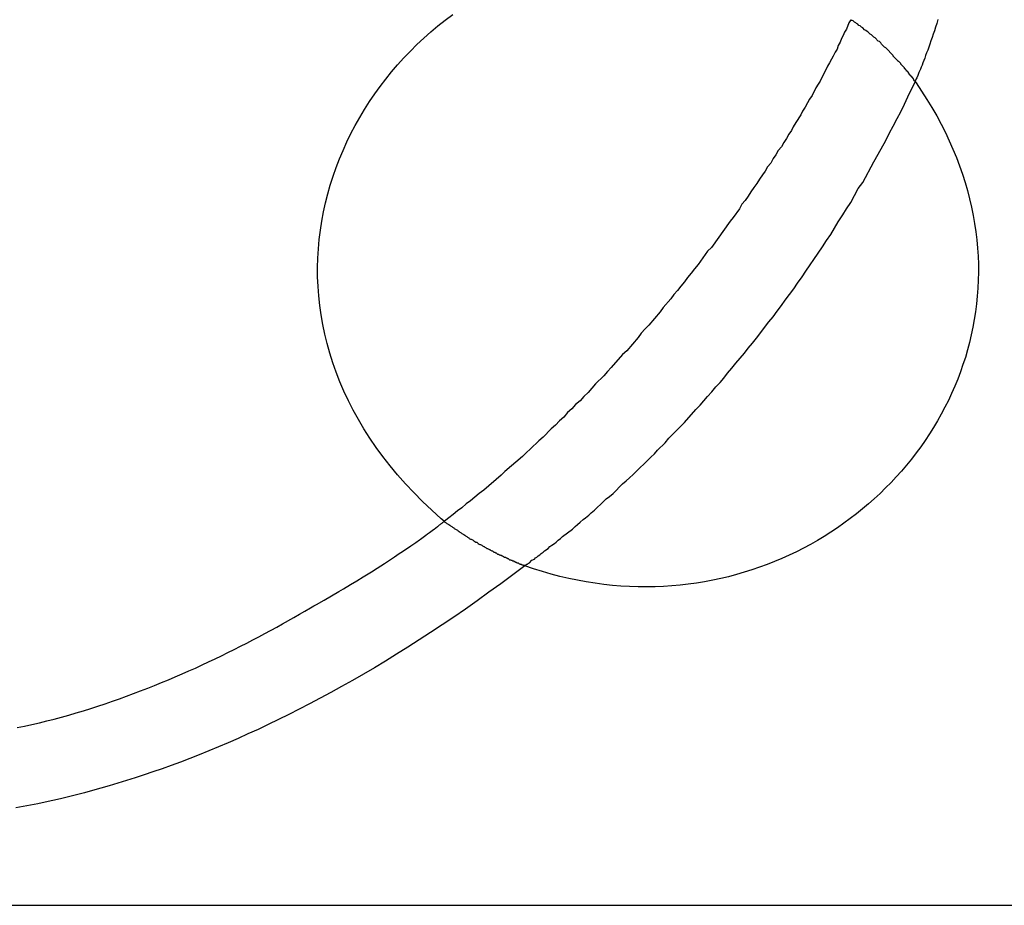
# Model space of a CAD drawing. Header units: millimetres. Extents: x -641 to 119, y -160 to 916.
# Tile 25 of 64: x -417.06 to -415.48, y 514.61 to 516.02. Entities that reach past the tile are written whole.
import ezdxf

# ---------------------------------------------------------------- set-up
doc = ezdxf.new("R2010")
doc.units = ezdxf.units.MM
doc.header["$LTSCALE"] = 32.67
doc.layers.get('0').update_dxf_attribs({"linetype": 'CONTINUOUS'})

msp = doc.modelspace()

# ---------------------------------------------------------------- linework, layer by layer
at = {"color": 7, "linetype": 'Continuous'}
for p, q in [((-416.3875, 516.0139), (-416.3757, 516.0232)), ((-416.3757, 516.0232), (-416.3637, 516.0322)), ((-415.7273, 516.0237), (-415.7303, 516.0187)), ((-415.7263, 516.0227), (-415.7273, 516.0237)), ((-415.7253, 516.0227), (-415.7263, 516.0227)), ((-415.7233, 516.0217), (-415.7253, 516.0227)), ((-415.7213, 516.0197), (-415.7233, 516.0217)), ((-415.5881, 516.0239), (-415.59, 516.0178)), ((-416.3989, 516.0043), (-416.3875, 516.0139)), ((-415.7343, 516.0087), (-415.7373, 516.0037)), ((-415.7303, 516.0187), (-415.7343, 516.0087)), ((-415.7193, 516.0187), (-415.7213, 516.0197)), ((-415.7183, 516.0177), (-415.7193, 516.0187)), ((-415.7163, 516.0167), (-415.7183, 516.0177)), ((-415.7143, 516.0147), (-415.7163, 516.0167)), ((-415.7123, 516.0137), (-415.7143, 516.0147)), ((-415.7103, 516.0117), (-415.7123, 516.0137)), ((-415.7083, 516.0107), (-415.7103, 516.0117)), ((-415.7053, 516.0077), (-415.7083, 516.0107)), ((-415.7033, 516.0067), (-415.7053, 516.0077)), ((-415.7013, 516.0047), (-415.7033, 516.0067)), ((-415.5937, 516.0061), (-415.5955, 516.0006)), ((-415.5918, 516.0119), (-415.5937, 516.0061)), ((-415.59, 516.0178), (-415.5918, 516.0119)), ((-416.421, 515.9841), (-416.4101, 515.9943)), ((-416.4101, 515.9943), (-416.3989, 516.0043)), ((-415.7423, 515.9937), (-415.7443, 515.9877)), ((-415.7393, 515.9987), (-415.7423, 515.9937)), ((-415.7373, 516.0037), (-415.7393, 515.9987)), ((-415.6993, 516.0037), (-415.7013, 516.0047)), ((-415.6963, 516.0007), (-415.6993, 516.0037)), ((-415.6943, 515.9997), (-415.6963, 516.0007)), ((-415.6903, 515.9957), (-415.6943, 515.9997)), ((-415.6883, 515.9947), (-415.6903, 515.9957)), ((-415.6833, 515.9897), (-415.6883, 515.9947)), ((-415.6813, 515.9887), (-415.6833, 515.9897)), ((-415.5991, 515.9899), (-415.6009, 515.9849)), ((-415.5974, 515.9952), (-415.5991, 515.9899)), ((-415.5955, 516.0006), (-415.5974, 515.9952)), ((-416.4316, 515.9736), (-416.421, 515.9841)), ((-415.7493, 515.9767), (-415.7523, 515.9717)), ((-415.7473, 515.9827), (-415.7493, 515.9767)), ((-415.7443, 515.9877), (-415.7473, 515.9827)), ((-415.6793, 515.9867), (-415.6813, 515.9887)), ((-415.6783, 515.9847), (-415.6793, 515.9867)), ((-415.6733, 515.9797), (-415.6783, 515.9847)), ((-415.6713, 515.9787), (-415.6733, 515.9797)), ((-415.6593, 515.9667), (-415.6713, 515.9787)), ((-415.6043, 515.9753), (-415.606, 515.9708)), ((-415.6026, 515.98), (-415.6043, 515.9753)), ((-415.6009, 515.9849), (-415.6026, 515.98)), ((-416.4519, 515.9518), (-416.4419, 515.9628)), ((-416.4419, 515.9628), (-416.4316, 515.9736)), ((-415.7583, 515.9607), (-415.7613, 515.9547)), ((-415.7553, 515.9657), (-415.7583, 515.9607)), ((-415.7523, 515.9717), (-415.7553, 515.9657)), ((-415.6593, 515.9657), (-415.6593, 515.9667)), ((-415.6513, 515.9577), (-415.6593, 515.9657)), ((-415.6106, 515.9585), (-415.6121, 515.9547)), ((-415.6091, 515.9624), (-415.6106, 515.9585)), ((-415.6076, 515.9665), (-415.6091, 515.9624)), ((-415.606, 515.9708), (-415.6076, 515.9665)), ((-416.4615, 515.9405), (-416.4519, 515.9518)), ((-415.7643, 515.9497), (-415.7763, 515.9257)), ((-415.7613, 515.9547), (-415.7643, 515.9497)), ((-415.6513, 515.9567), (-415.6513, 515.9577)), ((-415.6503, 515.9567), (-415.6513, 515.9567)), ((-415.6473, 515.9537), (-415.6503, 515.9567)), ((-415.6473, 515.9527), (-415.6473, 515.9537)), ((-415.6413, 515.9467), (-415.6473, 515.9527)), ((-415.6413, 515.9457), (-415.6413, 515.9467)), ((-415.6403, 515.9447), (-415.6413, 515.9457)), ((-415.6393, 515.9447), (-415.6403, 515.9447)), ((-415.6393, 515.9437), (-415.6393, 515.9447)), ((-415.6383, 515.9427), (-415.6393, 515.9437)), ((-415.6383, 515.9417), (-415.6383, 515.9427)), ((-415.616, 515.9448), (-415.6183, 515.9392)), ((-415.6148, 515.9479), (-415.616, 515.9448)), ((-415.6134, 515.9512), (-415.6148, 515.9479)), ((-415.6121, 515.9547), (-415.6134, 515.9512)), ((-416.4799, 515.9171), (-416.4709, 515.9289)), ((-416.4709, 515.9289), (-416.4615, 515.9405)), ((-415.6373, 515.9417), (-415.6383, 515.9417)), ((-415.6363, 515.9407), (-415.6373, 515.9417)), ((-415.6363, 515.9397), (-415.6363, 515.9407)), ((-415.6353, 515.9397), (-415.6363, 515.9397)), ((-415.6353, 515.9387), (-415.6353, 515.9397)), ((-415.6333, 515.9367), (-415.6353, 515.9387)), ((-415.6333, 515.9357), (-415.6333, 515.9367)), ((-415.6323, 515.9357), (-415.6333, 515.9357)), ((-415.6323, 515.9347), (-415.6323, 515.9357)), ((-415.6293, 515.9317), (-415.6323, 515.9347)), ((-415.6293, 515.9307), (-415.6293, 515.9317)), ((-415.6283, 515.9307), (-415.6293, 515.9307)), ((-415.6283, 515.9297), (-415.6283, 515.9307)), ((-415.6273, 515.9297), (-415.6283, 515.9297)), ((-415.6273, 515.9287), (-415.6273, 515.9297)), ((-415.6263, 515.9277), (-415.6273, 515.9287)), ((-415.6263, 515.9267), (-415.6263, 515.9277)), ((-415.6253, 515.9267), (-415.6263, 515.9267)), ((-415.6253, 515.9257), (-415.6253, 515.9267)), ((-415.6236, 515.9268), (-415.6243, 515.9254)), ((-415.6226, 515.9292), (-415.6236, 515.9268)), ((-415.6219, 515.9308), (-415.6226, 515.9292)), ((-415.6203, 515.9345), (-415.6219, 515.9308)), ((-415.6183, 515.9392), (-415.6203, 515.9345)), ((-416.4886, 515.9051), (-416.4799, 515.9171)), ((-415.7833, 515.9147), (-415.7893, 515.9027)), ((-415.7793, 515.9207), (-415.7833, 515.9147)), ((-415.7763, 515.9257), (-415.7793, 515.9207)), ((-415.6363, 515.9007), (-415.6243, 515.9247)), ((-415.6243, 515.9257), (-415.6253, 515.9257)), ((-415.6243, 515.9254), (-415.6244, 515.9251)), ((-415.6244, 515.9251), (-415.6229, 515.9228)), ((-415.6243, 515.9247), (-415.6243, 515.9257)), ((-415.6229, 515.9228), (-415.614, 515.9096)), ((-416.4969, 515.8928), (-416.4886, 515.9051)), ((-415.7933, 515.8967), (-415.7963, 515.8907)), ((-415.7893, 515.9027), (-415.7933, 515.8967)), ((-415.6413, 515.8887), (-415.6363, 515.9007)), ((-415.614, 515.9096), (-415.6056, 515.8964)), ((-415.6056, 515.8964), (-415.5976, 515.8832)), ((-416.5125, 515.8677), (-416.5049, 515.8803)), ((-416.5049, 515.8803), (-416.4969, 515.8928)), ((-415.8003, 515.8837), (-415.8043, 515.8777)), ((-415.7963, 515.8907), (-415.8003, 515.8837)), ((-415.6473, 515.8767), (-415.6413, 515.8887)), ((-415.5976, 515.8832), (-415.59, 515.8699)), ((-416.5197, 515.8548), (-416.5125, 515.8677)), ((-415.8073, 515.8717), (-415.8153, 515.8597)), ((-415.8043, 515.8777), (-415.8073, 515.8717)), ((-415.6593, 515.8537), (-415.6533, 515.8657)), ((-415.6533, 515.8657), (-415.6473, 515.8767)), ((-415.59, 515.8699), (-415.5829, 515.8567)), ((-416.5266, 515.8417), (-416.5197, 515.8548)), ((-415.8193, 515.8527), (-415.8223, 515.8467)), ((-415.8153, 515.8597), (-415.8193, 515.8527)), ((-415.6653, 515.8427), (-415.6593, 515.8537)), ((-415.5829, 515.8567), (-415.5761, 515.8434)), ((-416.5331, 515.8284), (-416.5266, 515.8417)), ((-415.8303, 515.8337), (-415.8343, 515.8277)), ((-415.8263, 515.8407), (-415.8303, 515.8337)), ((-415.8223, 515.8467), (-415.8263, 515.8407)), ((-415.6713, 515.8307), (-415.6653, 515.8427)), ((-415.5761, 515.8434), (-415.5699, 515.8301)), ((-416.5392, 515.8149), (-416.5331, 515.8284)), ((-415.8383, 515.8207), (-415.8433, 515.8147)), ((-415.8343, 515.8277), (-415.8383, 515.8207)), ((-415.6833, 515.8087), (-415.6713, 515.8307)), ((-415.5699, 515.8301), (-415.564, 515.8168)), ((-415.564, 515.8168), (-415.5585, 515.8036)), ((-416.5502, 515.7875), (-416.5449, 515.8013)), ((-416.5449, 515.8013), (-416.5392, 515.8149)), ((-415.8513, 515.8017), (-415.8553, 515.7947)), ((-415.8473, 515.8077), (-415.8513, 515.8017)), ((-415.8433, 515.8147), (-415.8473, 515.8077)), ((-415.6903, 515.7967), (-415.6833, 515.8087)), ((-415.5585, 515.8036), (-415.5535, 515.7903)), ((-416.5551, 515.7736), (-416.5502, 515.7875)), ((-415.8603, 515.7887), (-415.8643, 515.7817)), ((-415.8553, 515.7947), (-415.8603, 515.7887)), ((-415.7083, 515.7637), (-415.6903, 515.7967)), ((-415.5535, 515.7903), (-415.5488, 515.777)), ((-416.5596, 515.7595), (-416.5551, 515.7736)), ((-415.8683, 515.7757), (-415.8733, 515.7687)), ((-415.8643, 515.7817), (-415.8683, 515.7757)), ((-415.5488, 515.777), (-415.5446, 515.7638)), ((-416.5636, 515.7453), (-416.5596, 515.7595)), ((-415.8823, 515.7557), (-415.8873, 515.7487)), ((-415.8773, 515.7617), (-415.8823, 515.7557)), ((-415.8733, 515.7687), (-415.8773, 515.7617)), ((-415.7273, 515.7317), (-415.7153, 515.7537)), ((-415.7153, 515.7537), (-415.7083, 515.7637)), ((-415.5446, 515.7638), (-415.5408, 515.7505)), ((-416.5672, 515.731), (-416.5636, 515.7453)), ((-415.8913, 515.7417), (-415.8963, 515.7347)), ((-415.8873, 515.7487), (-415.8913, 515.7417)), ((-415.5408, 515.7505), (-415.5373, 515.7373)), ((-416.5704, 515.7165), (-416.5672, 515.731)), ((-415.9013, 515.7287), (-415.9053, 515.7217)), ((-415.8963, 515.7347), (-415.9013, 515.7287)), ((-415.7343, 515.7217), (-415.7273, 515.7317)), ((-415.5373, 515.7373), (-415.5342, 515.7241)), ((-415.5342, 515.7241), (-415.5316, 515.711)), ((-416.5731, 515.7019), (-416.5704, 515.7165)), ((-415.9153, 515.7077), (-415.9203, 515.7017)), ((-415.9053, 515.7217), (-415.9153, 515.7077)), ((-415.7473, 515.7007), (-415.7403, 515.7117)), ((-415.7403, 515.7117), (-415.7343, 515.7217)), ((-415.5316, 515.711), (-415.5293, 515.6978)), ((-416.5754, 515.6872), (-416.5731, 515.7019)), ((-415.9203, 515.7017), (-415.9503, 515.6597)), ((-415.7593, 515.6807), (-415.7473, 515.7007)), ((-415.5293, 515.6978), (-415.5273, 515.6847)), ((-416.5772, 515.6725), (-416.5754, 515.6872)), ((-415.7663, 515.6707), (-415.7593, 515.6807)), ((-415.5273, 515.6847), (-415.5258, 515.6717)), ((-416.5786, 515.6576), (-416.5772, 515.6725)), ((-415.9503, 515.6597), (-415.9563, 515.6537)), ((-415.7863, 515.6407), (-415.7723, 515.6607)), ((-415.7723, 515.6607), (-415.7663, 515.6707)), ((-415.5258, 515.6717), (-415.5246, 515.6587)), ((-416.5795, 515.6427), (-416.5786, 515.6576)), ((-415.9563, 515.6537), (-415.9713, 515.6327)), ((-415.5246, 515.6587), (-415.5238, 515.6458)), ((-415.5238, 515.6458), (-415.5233, 515.6329)), ((-416.5799, 515.6277), (-416.5795, 515.6427)), ((-416.5798, 515.6126), (-416.5799, 515.6277)), ((-415.9713, 515.6327), (-415.9773, 515.6257)), ((-415.7993, 515.6217), (-415.7923, 515.6317)), ((-415.7923, 515.6317), (-415.7863, 515.6407)), ((-415.5233, 515.6329), (-415.5232, 515.6201)), ((-416.5792, 515.5975), (-416.5798, 515.6126)), ((-415.9883, 515.6117), (-415.9933, 515.6047)), ((-415.9823, 515.6187), (-415.9883, 515.6117)), ((-415.9773, 515.6257), (-415.9823, 515.6187)), ((-415.8123, 515.6027), (-415.8053, 515.6127)), ((-415.8053, 515.6127), (-415.7993, 515.6217)), ((-415.5232, 515.6201), (-415.5235, 515.6073)), ((-416.5781, 515.5823), (-416.5792, 515.5975)), ((-415.9993, 515.5977), (-416.0043, 515.5907)), ((-415.9933, 515.6047), (-415.9993, 515.5977)), ((-415.8183, 515.5937), (-415.8123, 515.6027)), ((-415.5235, 515.6073), (-415.524, 515.5946)), ((-416.5765, 515.5671), (-416.5781, 515.5823)), ((-416.0103, 515.5847), (-416.0153, 515.5777)), ((-416.0043, 515.5907), (-416.0103, 515.5847)), ((-415.8323, 515.5757), (-415.8183, 515.5937)), ((-415.525, 515.582), (-415.5262, 515.5694)), ((-415.524, 515.5946), (-415.525, 515.582)), ((-416.5743, 515.5518), (-416.5765, 515.5671)), ((-416.0153, 515.5777), (-416.0273, 515.5637)), ((-415.8453, 515.5577), (-415.8383, 515.5667)), ((-415.8383, 515.5667), (-415.8323, 515.5757)), ((-415.5262, 515.5694), (-415.5278, 515.557)), ((-416.5717, 515.5366), (-416.5743, 515.5518)), ((-416.0323, 515.5567), (-416.0503, 515.5357)), ((-416.0273, 515.5637), (-416.0323, 515.5567)), ((-415.8583, 515.5407), (-415.8513, 515.5487)), ((-415.8513, 515.5487), (-415.8453, 515.5577)), ((-415.5278, 515.557), (-415.5298, 515.5446)), ((-416.5685, 515.5213), (-416.5717, 515.5366)), ((-416.0503, 515.5357), (-416.0563, 515.5297)), ((-415.8653, 515.5317), (-415.8583, 515.5407)), ((-415.5298, 515.5446), (-415.532, 515.5323)), ((-416.5648, 515.506), (-416.5685, 515.5213)), ((-416.0623, 515.5227), (-416.0673, 515.5157)), ((-416.0563, 515.5297), (-416.0623, 515.5227)), ((-415.8783, 515.5147), (-415.8713, 515.5237)), ((-415.8713, 515.5237), (-415.8653, 515.5317)), ((-415.5346, 515.5201), (-415.5374, 515.508)), ((-415.532, 515.5323), (-415.5346, 515.5201)), ((-416.5605, 515.4908), (-416.5648, 515.506)), ((-416.0673, 515.5157), (-416.0853, 515.4947)), ((-415.8913, 515.4987), (-415.8843, 515.5067)), ((-415.8843, 515.5067), (-415.8783, 515.5147)), ((-415.5374, 515.508), (-415.5406, 515.496)), ((-416.5557, 515.4755), (-416.5605, 515.4908)), ((-416.0923, 515.4887), (-416.1103, 515.4677)), ((-416.0853, 515.4947), (-416.0923, 515.4887)), ((-415.9113, 515.4747), (-415.8973, 515.4907)), ((-415.8973, 515.4907), (-415.8913, 515.4987)), ((-415.5406, 515.496), (-415.5441, 515.4841)), ((-416.5503, 515.4603), (-416.5557, 515.4755)), ((-415.9173, 515.4667), (-415.9113, 515.4747)), ((-415.5479, 515.4724), (-415.552, 515.4607)), ((-415.5441, 515.4841), (-415.5479, 515.4724)), ((-416.5444, 515.445), (-416.5503, 515.4603)), ((-416.1223, 515.4547), (-416.1353, 515.4417)), ((-416.1163, 515.4617), (-416.1223, 515.4547)), ((-416.1103, 515.4677), (-416.1163, 515.4617)), ((-415.9303, 515.4507), (-415.9243, 515.4587)), ((-415.9243, 515.4587), (-415.9173, 515.4667)), ((-415.552, 515.4607), (-415.5564, 515.4492)), ((-416.5378, 515.4299), (-416.5444, 515.445)), ((-416.1353, 515.4417), (-416.1473, 515.4277)), ((-415.9433, 515.4367), (-415.9363, 515.4437)), ((-415.9363, 515.4437), (-415.9303, 515.4507)), ((-415.5564, 515.4492), (-415.5611, 515.4378)), ((-416.5307, 515.4147), (-416.5378, 515.4299)), ((-416.1473, 515.4277), (-416.1543, 515.4217)), ((-415.9563, 515.4217), (-415.9493, 515.4287)), ((-415.9493, 515.4287), (-415.9433, 515.4367)), ((-415.5661, 515.4265), (-415.5713, 515.4153)), ((-415.5611, 515.4378), (-415.5661, 515.4265)), ((-416.523, 515.3997), (-416.5307, 515.4147)), ((-416.1673, 515.4087), (-416.1733, 515.4017)), ((-416.1603, 515.4147), (-416.1673, 515.4087)), ((-416.1543, 515.4217), (-416.1603, 515.4147)), ((-415.9753, 515.4007), (-415.9683, 515.4077)), ((-415.9683, 515.4077), (-415.9563, 515.4217)), ((-415.5713, 515.4153), (-415.5768, 515.4043)), ((-416.5147, 515.3847), (-416.523, 515.3997)), ((-416.1803, 515.3957), (-416.1863, 515.3887)), ((-416.1733, 515.4017), (-416.1803, 515.3957)), ((-415.9933, 515.3797), (-415.9753, 515.4007)), ((-415.5826, 515.3934), (-415.5887, 515.3827)), ((-415.5768, 515.4043), (-415.5826, 515.3934)), ((-416.5058, 515.3697), (-416.5147, 515.3847)), ((-416.1993, 515.3757), (-416.2063, 515.3697)), ((-416.1933, 515.3827), (-416.1993, 515.3757)), ((-416.1863, 515.3887), (-416.1933, 515.3827)), ((-416.0183, 515.3547), (-415.9933, 515.3797)), ((-415.5887, 515.3827), (-415.595, 515.3721)), ((-416.4963, 515.3548), (-416.5058, 515.3697)), ((-416.2063, 515.3697), (-416.2193, 515.3567)), ((-415.6016, 515.3616), (-415.6084, 515.3513)), ((-415.595, 515.3721), (-415.6016, 515.3616)), ((-416.4862, 515.3401), (-416.4963, 515.3548)), ((-416.2263, 515.3507), (-416.2393, 515.3377)), ((-416.2193, 515.3567), (-416.2263, 515.3507)), ((-416.0363, 515.3357), (-416.0243, 515.3477)), ((-416.0243, 515.3477), (-416.0183, 515.3547)), ((-415.6084, 515.3513), (-415.6155, 515.3412)), ((-416.4755, 515.3254), (-416.4862, 515.3401)), ((-416.2463, 515.3317), (-416.2523, 515.3257)), ((-416.2393, 515.3377), (-416.2463, 515.3317)), ((-416.0473, 515.3247), (-416.0413, 515.3297)), ((-416.0413, 515.3297), (-416.0363, 515.3357)), ((-415.6228, 515.3313), (-415.6304, 515.3215)), ((-415.6155, 515.3412), (-415.6228, 515.3313)), ((-416.4641, 515.3108), (-416.4755, 515.3254)), ((-416.2523, 515.3257), (-416.2803, 515.3017)), ((-416.0753, 515.2967), (-416.0473, 515.3247)), ((-415.6304, 515.3215), (-415.6382, 515.3119)), ((-416.452, 515.2963), (-416.4641, 515.3108)), ((-416.2803, 515.3017), (-416.2863, 515.2957)), ((-415.6462, 515.3024), (-415.6545, 515.2932)), ((-415.6382, 515.3119), (-415.6462, 515.3024)), ((-416.4394, 515.282), (-416.452, 515.2963)), ((-416.426, 515.2678), (-416.4394, 515.282)), ((-416.2863, 515.2957), (-416.3143, 515.2717)), ((-416.1073, 515.2667), (-416.0923, 515.2817)), ((-416.0923, 515.2817), (-416.0863, 515.2867)), ((-416.0863, 515.2867), (-416.0813, 515.2917)), ((-416.0813, 515.2917), (-416.0753, 515.2967)), ((-415.663, 515.2841), (-415.6717, 515.2753)), ((-415.6545, 515.2932), (-415.663, 515.2841)), ((-416.4121, 515.2537), (-416.426, 515.2678)), ((-416.3213, 515.2667), (-416.3353, 515.2547)), ((-416.3143, 515.2717), (-416.3213, 515.2667)), ((-416.1133, 515.2617), (-416.1073, 515.2667)), ((-415.6806, 515.2666), (-415.6898, 515.2581)), ((-415.6717, 515.2753), (-415.6806, 515.2666)), ((-416.3974, 515.2397), (-416.4121, 515.2537)), ((-416.3423, 515.2497), (-416.3493, 515.2437)), ((-416.3353, 515.2547), (-416.3423, 515.2497)), ((-416.1273, 515.2487), (-416.1183, 515.2577)), ((-416.1183, 515.2577), (-416.1133, 515.2617)), ((-415.6991, 515.2498), (-415.7086, 515.2418)), ((-415.6898, 515.2581), (-415.6991, 515.2498)), ((-416.3821, 515.2259), (-416.3974, 515.2397)), ((-416.3563, 515.2387), (-416.3633, 515.2327)), ((-416.3493, 515.2437), (-416.3563, 515.2387)), ((-416.1463, 515.2317), (-416.1423, 515.2357)), ((-416.1423, 515.2357), (-416.1373, 515.2397)), ((-416.1373, 515.2397), (-416.1323, 515.2447)), ((-416.1323, 515.2447), (-416.1273, 515.2487)), ((-415.7184, 515.2339), (-415.7283, 515.2263)), ((-415.7086, 515.2418), (-415.7184, 515.2339)), ((-416.3826, 515.218), (-416.382, 515.2185)), ((-416.3776, 515.222), (-416.3821, 515.2259)), ((-416.382, 515.2185), (-416.3814, 515.2189)), ((-416.3814, 515.2189), (-416.3804, 515.2197)), ((-416.3804, 515.2197), (-416.3799, 515.2201)), ((-416.3799, 515.2201), (-416.3795, 515.2204)), ((-416.3795, 515.2204), (-416.3791, 515.2207)), ((-416.3791, 515.2207), (-416.3788, 515.221)), ((-416.3788, 515.221), (-416.3785, 515.2213)), ((-416.3785, 515.2213), (-416.3782, 515.2215)), ((-416.3782, 515.2215), (-416.3777, 515.2219)), ((-416.378, 515.2216), (-416.3778, 515.2218)), ((-416.3777, 515.2219), (-416.3776, 515.222)), ((-416.3703, 515.2277), (-416.3773, 515.2217)), ((-416.3773, 515.2217), (-416.3763, 515.2207)), ((-416.3763, 515.2207), (-416.3743, 515.2197)), ((-416.3743, 515.2197), (-416.3733, 515.2187)), ((-416.3733, 515.2187), (-416.3713, 515.2177)), ((-416.3633, 515.2327), (-416.3703, 515.2277)), ((-416.1643, 515.2167), (-416.1603, 515.2207)), ((-416.1603, 515.2207), (-416.1553, 515.2247)), ((-416.1553, 515.2247), (-416.1513, 515.2277)), ((-416.1513, 515.2277), (-416.1463, 515.2317)), ((-415.7384, 515.2188), (-415.7488, 515.2117)), ((-415.7283, 515.2263), (-415.7384, 515.2188)), ((-416.4039, 515.2019), (-416.401, 515.204)), ((-416.401, 515.204), (-416.3946, 515.2088)), ((-416.3946, 515.2088), (-416.3934, 515.2097)), ((-416.3934, 515.2097), (-416.3882, 515.2137)), ((-416.3882, 515.2137), (-416.3873, 515.2144)), ((-416.3873, 515.2144), (-416.3864, 515.215)), ((-416.3864, 515.215), (-416.3856, 515.2157)), ((-416.3856, 515.2157), (-416.3848, 515.2163)), ((-416.3848, 515.2163), (-416.384, 515.2169)), ((-416.384, 515.2169), (-416.3826, 515.218)), ((-416.3713, 515.2177), (-416.3703, 515.2167)), ((-416.3703, 515.2167), (-416.3683, 515.2157)), ((-416.3683, 515.2157), (-416.3673, 515.2147)), ((-416.3673, 515.2147), (-416.3653, 515.2137)), ((-416.3653, 515.2137), (-416.3643, 515.2127)), ((-416.3643, 515.2127), (-416.3623, 515.2117)), ((-416.3623, 515.2117), (-416.3613, 515.2107)), ((-416.3613, 515.2107), (-416.3593, 515.2097)), ((-416.3593, 515.2097), (-416.3583, 515.2087)), ((-416.3583, 515.2087), (-416.3563, 515.2077)), ((-416.3563, 515.2077), (-416.3553, 515.2067)), ((-416.3553, 515.2067), (-416.3533, 515.2057)), ((-416.3533, 515.2057), (-416.3523, 515.2047)), ((-416.3523, 515.2047), (-416.3503, 515.2037)), ((-416.3503, 515.2037), (-416.3493, 515.2027)), ((-416.3493, 515.2027), (-416.3473, 515.2017)), ((-416.1883, 515.1977), (-416.1723, 515.2097)), ((-416.1723, 515.2097), (-416.1683, 515.2137)), ((-416.1683, 515.2137), (-416.1643, 515.2167)), ((-415.7592, 515.2047), (-415.7699, 515.198)), ((-415.7488, 515.2117), (-415.7592, 515.2047)), ((-416.4309, 515.1828), (-416.4228, 515.1884)), ((-416.4228, 515.1884), (-416.4171, 515.1924)), ((-416.4171, 515.1924), (-416.4153, 515.1937)), ((-416.4153, 515.1937), (-416.407, 515.1997)), ((-416.407, 515.1997), (-416.4039, 515.2019)), ((-416.3473, 515.2017), (-416.3463, 515.2007)), ((-416.3463, 515.2007), (-416.3443, 515.1997)), ((-416.3443, 515.1997), (-416.3433, 515.1987)), ((-416.3433, 515.1987), (-416.3413, 515.1977)), ((-416.3413, 515.1977), (-416.3403, 515.1967)), ((-416.3403, 515.1967), (-416.3383, 515.1957)), ((-416.3383, 515.1957), (-416.3373, 515.1947)), ((-416.3373, 515.1947), (-416.3353, 515.1937)), ((-416.3353, 515.1937), (-416.3343, 515.1937)), ((-416.3343, 515.1937), (-416.3333, 515.1927)), ((-416.3333, 515.1927), (-416.3313, 515.1917)), ((-416.3313, 515.1917), (-416.3303, 515.1907)), ((-416.3303, 515.1907), (-416.3283, 515.1897)), ((-416.3283, 515.1897), (-416.3273, 515.1887)), ((-416.3273, 515.1887), (-416.3253, 515.1887)), ((-416.3253, 515.1887), (-416.3233, 515.1867)), ((-416.3233, 515.1867), (-416.3213, 515.1857)), ((-416.2053, 515.1837), (-416.2013, 515.1867)), ((-416.2013, 515.1867), (-416.1983, 515.1887)), ((-416.1983, 515.1887), (-416.1953, 515.1917)), ((-416.1953, 515.1917), (-416.1913, 515.1947)), ((-416.1913, 515.1947), (-416.1883, 515.1977)), ((-415.7807, 515.1915), (-415.7918, 515.1852)), ((-415.7699, 515.198), (-415.7807, 515.1915)), ((-416.4492, 515.1704), (-416.4443, 515.1736)), ((-416.4443, 515.1736), (-416.4309, 515.1828)), ((-416.3213, 515.1857), (-416.3203, 515.1847)), ((-416.3203, 515.1847), (-416.3193, 515.1847)), ((-416.3193, 515.1847), (-416.3173, 515.1837)), ((-416.3173, 515.1837), (-416.3163, 515.1827)), ((-416.3163, 515.1827), (-416.3143, 515.1817)), ((-416.3143, 515.1817), (-416.3133, 515.1817)), ((-416.3133, 515.1817), (-416.3123, 515.1807)), ((-416.3123, 515.1807), (-416.3103, 515.1797)), ((-416.3103, 515.1797), (-416.3093, 515.1787)), ((-416.3093, 515.1787), (-416.3083, 515.1787)), ((-416.3083, 515.1787), (-416.3063, 515.1777)), ((-416.3063, 515.1777), (-416.3053, 515.1767)), ((-416.3053, 515.1767), (-416.3043, 515.1767)), ((-416.3043, 515.1767), (-416.3033, 515.1757)), ((-416.3033, 515.1757), (-416.3013, 515.1747)), ((-416.3013, 515.1747), (-416.3003, 515.1747)), ((-416.3003, 515.1747), (-416.2983, 515.1727)), ((-416.2983, 515.1727), (-416.2963, 515.1727)), ((-416.2963, 515.1727), (-416.2953, 515.1717)), ((-416.2953, 515.1717), (-416.2943, 515.1717)), ((-416.2943, 515.1717), (-416.2923, 515.1697)), ((-416.2223, 515.1707), (-416.2193, 515.1727)), ((-416.2193, 515.1727), (-416.2173, 515.1747)), ((-416.2173, 515.1747), (-416.2113, 515.1787)), ((-416.2113, 515.1787), (-416.2083, 515.1817)), ((-416.2083, 515.1817), (-416.2053, 515.1837)), ((-415.8142, 515.1734), (-415.8257, 515.1679)), ((-415.8029, 515.1792), (-415.8142, 515.1734)), ((-415.7918, 515.1852), (-415.8029, 515.1792)), ((-416.473, 515.1547), (-416.4647, 515.1601)), ((-416.4647, 515.1601), (-416.4567, 515.1653)), ((-416.4567, 515.1653), (-416.4492, 515.1704)), ((-416.2923, 515.1697), (-416.2903, 515.1697)), ((-416.2903, 515.1697), (-416.2893, 515.1687)), ((-416.2893, 515.1687), (-416.2883, 515.1687)), ((-416.2883, 515.1687), (-416.2873, 515.1677)), ((-416.2873, 515.1677), (-416.2863, 515.1677)), ((-416.2863, 515.1677), (-416.2853, 515.1667)), ((-416.2853, 515.1667), (-416.2843, 515.1667)), ((-416.2843, 515.1667), (-416.2833, 515.1657)), ((-416.2833, 515.1657), (-416.2823, 515.1657)), ((-416.2823, 515.1657), (-416.2813, 515.1647)), ((-416.2813, 515.1647), (-416.2793, 515.1647)), ((-416.2793, 515.1647), (-416.2783, 515.1637)), ((-416.2783, 515.1637), (-416.2773, 515.1637)), ((-416.2773, 515.1637), (-416.2763, 515.1627)), ((-416.2763, 515.1627), (-416.2753, 515.1627)), ((-416.2753, 515.1627), (-416.2733, 515.1607)), ((-416.2733, 515.1607), (-416.2713, 515.1607)), ((-416.2713, 515.1607), (-416.2703, 515.1597)), ((-416.2703, 515.1597), (-416.2693, 515.1597)), ((-416.2693, 515.1597), (-416.2683, 515.1587)), ((-416.2683, 515.1587), (-416.2663, 515.1587)), ((-416.2663, 515.1587), (-416.2663, 515.1577)), ((-416.2663, 515.1577), (-416.2643, 515.1577)), ((-416.2643, 515.1577), (-416.2633, 515.1567)), ((-416.2633, 515.1567), (-416.2623, 515.1567)), ((-416.2623, 515.1567), (-416.2613, 515.1557)), ((-416.2613, 515.1557), (-416.2593, 515.1557)), ((-416.2593, 515.1557), (-416.2583, 515.1547)), ((-416.2433, 515.1547), (-416.2413, 515.1557)), ((-416.2413, 515.1557), (-416.2373, 515.1597)), ((-416.2373, 515.1597), (-416.2333, 515.1617)), ((-416.2333, 515.1617), (-416.2313, 515.1637)), ((-416.2313, 515.1637), (-416.2293, 515.1647)), ((-416.2293, 515.1647), (-416.2273, 515.1667)), ((-416.2273, 515.1667), (-416.2243, 515.1687)), ((-416.2243, 515.1687), (-416.2223, 515.1707)), ((-415.8491, 515.1577), (-415.8611, 515.153)), ((-415.8374, 515.1627), (-415.8491, 515.1577)), ((-415.8257, 515.1679), (-415.8374, 515.1627)), ((-416.5069, 515.1334), (-416.4939, 515.1414)), ((-416.4939, 515.1414), (-416.4847, 515.1472)), ((-416.4847, 515.1472), (-416.473, 515.1547)), ((-416.2487, 515.151), (-416.2679, 515.1365)), ((-416.2583, 515.1547), (-416.2573, 515.1547)), ((-416.2573, 515.1547), (-416.2563, 515.1537)), ((-416.2563, 515.1537), (-416.2543, 515.1537)), ((-416.2543, 515.1537), (-416.2533, 515.1527)), ((-416.2533, 515.1527), (-416.2513, 515.1527)), ((-416.2513, 515.1527), (-416.2513, 515.1517)), ((-416.2513, 515.1517), (-416.2493, 515.1517)), ((-416.2493, 515.1517), (-416.2493, 515.1507)), ((-416.2493, 515.1507), (-416.2483, 515.1507)), ((-416.2346, 515.1462), (-416.2487, 515.151)), ((-416.2483, 515.1507), (-416.2483, 515.1517)), ((-416.2483, 515.1517), (-416.2473, 515.1517)), ((-416.2473, 515.1517), (-416.2473, 515.1527)), ((-416.2473, 515.1527), (-416.2463, 515.1527)), ((-416.2463, 515.1527), (-416.2453, 515.1537)), ((-416.2453, 515.1537), (-416.2443, 515.1537)), ((-416.2443, 515.1537), (-416.2433, 515.1547)), ((-416.2205, 515.1417), (-416.2346, 515.1462)), ((-416.2064, 515.1377), (-416.2205, 515.1417)), ((-415.8976, 515.1405), (-415.9101, 515.1369)), ((-415.8853, 515.1444), (-415.8976, 515.1405)), ((-415.8731, 515.1485), (-415.8853, 515.1444)), ((-415.8611, 515.153), (-415.8731, 515.1485)), ((-416.5275, 515.1208), (-416.517, 515.1271)), ((-416.517, 515.1271), (-416.5069, 515.1334)), ((-416.2679, 515.1365), (-416.287, 515.1223)), ((-416.1923, 515.134), (-416.2064, 515.1377)), ((-416.1782, 515.1307), (-416.1923, 515.134)), ((-416.1642, 515.1277), (-416.1782, 515.1307)), ((-416.1503, 515.1251), (-416.1642, 515.1277)), ((-416.1363, 515.1229), (-416.1503, 515.1251)), ((-415.961, 515.1253), (-415.974, 515.1232)), ((-415.9481, 515.1278), (-415.961, 515.1253)), ((-415.9353, 515.1305), (-415.9481, 515.1278)), ((-415.9226, 515.1335), (-415.9353, 515.1305)), ((-415.9101, 515.1369), (-415.9226, 515.1335)), ((-416.5575, 515.1031), (-416.5459, 515.1098)), ((-416.5459, 515.1098), (-416.5384, 515.1143)), ((-416.5384, 515.1143), (-416.5275, 515.1208)), ((-416.306, 515.1085), (-416.3249, 515.095)), ((-416.287, 515.1223), (-416.306, 515.1085)), ((-416.1224, 515.1211), (-416.1363, 515.1229)), ((-416.1086, 515.1196), (-416.1224, 515.1211)), ((-416.0948, 515.1184), (-416.1086, 515.1196)), ((-416.0811, 515.1176), (-416.0948, 515.1184)), ((-416.0674, 515.1172), (-416.0811, 515.1176)), ((-416.0539, 515.1171), (-416.0674, 515.1172)), ((-416.0403, 515.1173), (-416.0539, 515.1171)), ((-416.0269, 515.1178), (-416.0403, 515.1173)), ((-416.0135, 515.1187), (-416.0269, 515.1178)), ((-416.0003, 515.1199), (-416.0135, 515.1187)), ((-415.9871, 515.1214), (-416.0003, 515.1199)), ((-415.974, 515.1232), (-415.9871, 515.1214)), ((-416.5818, 515.0891), (-416.5695, 515.0962)), ((-416.5695, 515.0962), (-416.5575, 515.1031)), ((-416.3249, 515.095), (-416.3436, 515.0818)), ((-416.6089, 515.0734), (-416.6001, 515.0785)), ((-416.6001, 515.0785), (-416.5915, 515.0836)), ((-416.5915, 515.0836), (-416.5861, 515.0868)), ((-416.5861, 515.0868), (-416.5818, 515.0891)), ((-416.3436, 515.0818), (-416.3622, 515.069)), ((-416.6359, 515.0581), (-416.6178, 515.0683)), ((-416.6178, 515.0683), (-416.6089, 515.0734)), ((-416.3622, 515.069), (-416.3807, 515.0565)), ((-416.6641, 515.0426), (-416.6452, 515.0529)), ((-416.6452, 515.0529), (-416.6359, 515.0581)), ((-416.3807, 515.0565), (-416.3991, 515.0443)), ((-416.6932, 515.0273), (-416.6834, 515.0324)), ((-416.6834, 515.0324), (-416.6737, 515.0375)), ((-416.6737, 515.0375), (-416.6641, 515.0426)), ((-416.4174, 515.0324), (-416.4355, 515.0208)), ((-416.3991, 515.0443), (-416.4174, 515.0324)), ((-416.7233, 515.0122), (-416.7131, 515.0172)), ((-416.7131, 515.0172), (-416.7031, 515.0222)), ((-416.7031, 515.0222), (-416.6932, 515.0273)), ((-416.4355, 515.0208), (-416.4535, 515.0096)), ((-416.7542, 514.9973), (-416.7438, 515.0022)), ((-416.7438, 515.0022), (-416.7335, 515.0072)), ((-416.7335, 515.0072), (-416.7233, 515.0122)), ((-416.4714, 514.9986), (-416.4891, 514.988)), ((-416.4535, 515.0096), (-416.4714, 514.9986)), ((-416.7967, 514.978), (-416.786, 514.9828)), ((-416.786, 514.9828), (-416.7753, 514.9875)), ((-416.7753, 514.9875), (-416.7647, 514.9924)), ((-416.7647, 514.9924), (-416.7542, 514.9973)), ((-416.4891, 514.988), (-416.5067, 514.9776)), ((-416.8294, 514.9642), (-416.8184, 514.9687)), ((-416.8184, 514.9687), (-416.8075, 514.9733)), ((-416.8075, 514.9733), (-416.7967, 514.978)), ((-416.5242, 514.9676), (-416.5415, 514.9578)), ((-416.5067, 514.9776), (-416.5242, 514.9676)), ((-416.874, 514.9466), (-416.8628, 514.9509)), ((-416.8628, 514.9509), (-416.8516, 514.9553)), ((-416.8516, 514.9553), (-416.8405, 514.9597)), ((-416.8405, 514.9597), (-416.8294, 514.9642)), ((-416.5415, 514.9578), (-416.5587, 514.9483)), ((-416.9081, 514.9344), (-416.8967, 514.9384)), ((-416.8967, 514.9384), (-416.8853, 514.9425)), ((-416.8853, 514.9425), (-416.874, 514.9466)), ((-416.5758, 514.9391), (-416.5927, 514.9302)), ((-416.5587, 514.9483), (-416.5758, 514.9391)), ((-416.966, 514.9158), (-416.9543, 514.9193)), ((-416.9543, 514.9193), (-416.9427, 514.9229)), ((-416.9427, 514.9229), (-416.9311, 514.9266)), ((-416.9311, 514.9266), (-416.9196, 514.9305)), ((-416.9196, 514.9305), (-416.9081, 514.9344)), ((-416.6095, 514.9215), (-416.6261, 514.9131)), ((-416.5927, 514.9302), (-416.6095, 514.9215)), ((-417.013, 514.903), (-417.0012, 514.906)), ((-417.0012, 514.906), (-416.9894, 514.9092)), ((-416.9894, 514.9092), (-416.9777, 514.9124)), ((-416.9777, 514.9124), (-416.966, 514.9158)), ((-416.6426, 514.905), (-416.6589, 514.8971)), ((-416.6261, 514.9131), (-416.6426, 514.905)), ((-417.0604, 514.8922), (-417.0485, 514.8947)), ((-417.0485, 514.8947), (-417.0366, 514.8973)), ((-417.0366, 514.8973), (-417.0248, 514.9001)), ((-417.0248, 514.9001), (-417.013, 514.903)), ((-416.6751, 514.8895), (-416.6912, 514.8821)), ((-416.6589, 514.8971), (-416.6751, 514.8895)), ((-416.7071, 514.875), (-416.7228, 514.8681)), ((-416.6912, 514.8821), (-416.7071, 514.875)), ((-416.7384, 514.8615), (-416.7538, 514.8551)), ((-416.7228, 514.8681), (-416.7384, 514.8615)), ((-416.7842, 514.843), (-416.7992, 514.8373)), ((-416.7691, 514.8489), (-416.7842, 514.843)), ((-416.7538, 514.8551), (-416.7691, 514.8489)), ((-416.8286, 514.8265), (-416.8431, 514.8215)), ((-416.814, 514.8318), (-416.8286, 514.8265)), ((-416.7992, 514.8373), (-416.814, 514.8318)), ((-416.8715, 514.812), (-416.8855, 514.8075)), ((-416.8574, 514.8166), (-416.8715, 514.812)), ((-416.8431, 514.8215), (-416.8574, 514.8166)), ((-416.9263, 514.7953), (-416.9396, 514.7916)), ((-416.9129, 514.7992), (-416.9263, 514.7953)), ((-416.8992, 514.8033), (-416.9129, 514.7992)), ((-416.8855, 514.8075), (-416.8992, 514.8033)), ((-416.9908, 514.7786), (-417.0032, 514.7758)), ((-416.9783, 514.7816), (-416.9908, 514.7786)), ((-416.9656, 514.7848), (-416.9783, 514.7816)), ((-416.9527, 514.7881), (-416.9656, 514.7848)), ((-416.9396, 514.7916), (-416.9527, 514.7881)), ((-417.0508, 514.766), (-417.0622, 514.764)), ((-417.0392, 514.7683), (-417.0508, 514.766)), ((-417.0274, 514.7706), (-417.0392, 514.7683)), ((-417.0154, 514.7731), (-417.0274, 514.7706)), ((-417.0032, 514.7758), (-417.0154, 514.7731)), ((-418.6258, 514.6083), (-414.2464, 514.6083))]:
    msp.add_line(p, q, dxfattribs=at)

doc.saveas('drawing.dxf')
